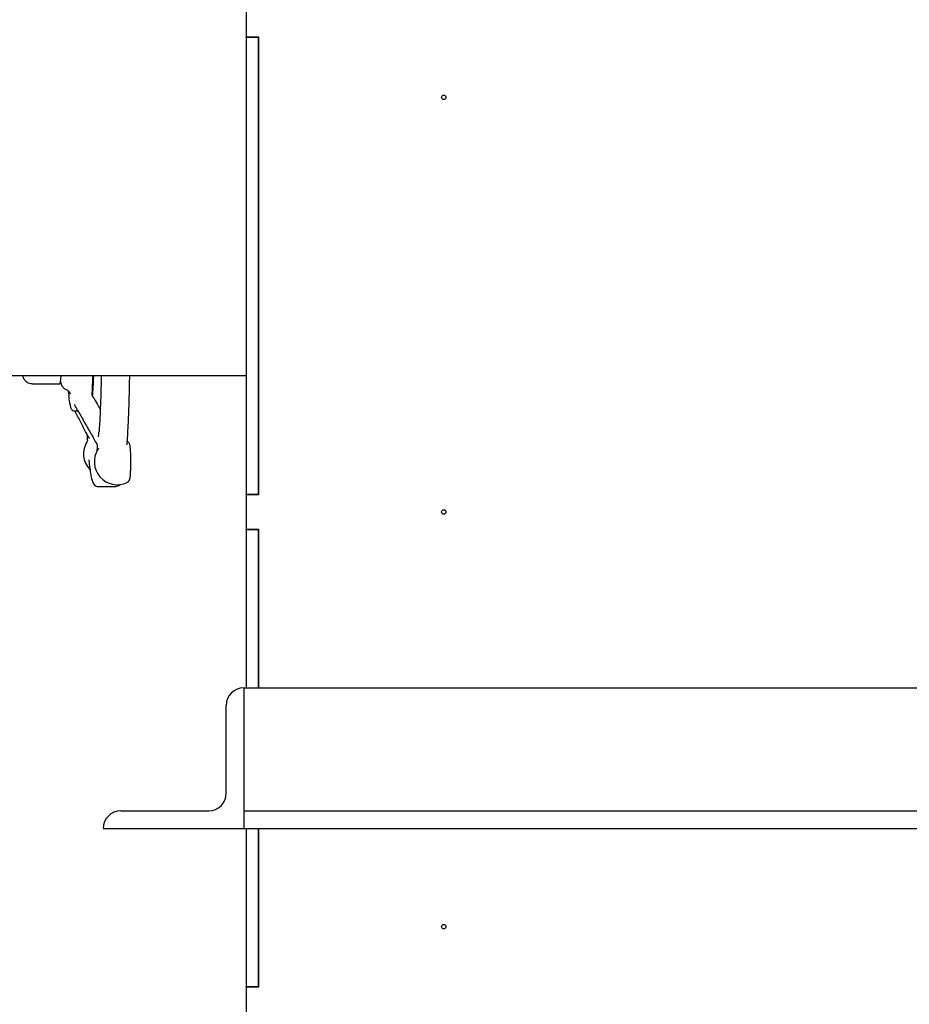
# Model space of a CAD drawing. Header units: inches. Extents: x 24 to 1128, y -69 to 748.
# Tile 117 of 256: x 124 to 136, y 348 to 362. Entities that reach past the tile are written whole.
import ezdxf

# ---------------------------------------------------------------- set-up
doc = ezdxf.new("R2010")
doc.units = ezdxf.units.IN
doc.header["$LTSCALE"] = 32
doc.header["$MEASUREMENT"] = 0
doc.layers.add('Dimension (ANSI)', color=7, linetype='Continuous', lineweight=25)
doc.layers.add('Visible (ANSI)', color=7, linetype='Continuous', lineweight=30)
doc.styles.add('Note Text (ANSI)', font='tahoma.ttf')
doc.dimstyles.new('SB Fraction-16 (ANSI)', dxfattribs={"dimscale": 32, "dimtxt": 0.125, "dimasz": 0.098425, "dimexe": 0.125, "dimexo": 0.0625, "dimgap": 0.031496, "dimtad": 0, "dimtih": 1, "dimtoh": 1, "dimdec": 4, "dimrnd": 1e-08, "dimzin": 0, "dimdsep": 46, "dimlunit": 5, "dimtxsty": 'Note Text (ANSI)', "dimcen": 0.09, "dimdle": 0.393701, "dimclrd": 256, "dimclre": 256, "dimclrt": 256, "dimadec": 0, "dimazin": 3, "dimtfac": 0.96, "dimtofl": 0, "dimtmove": 0, "dimatfit": 3, "dimfxl": 1, "dimfrac": 2, "dimtolj": 1, "dimtzin": 12, "dimlwd": -1, "dimlwe": -1, "dimarcsym": 0})

# ---------------------------------------------------------------- blocks, each defined once
blk = doc.blocks.new('*D14')
at = {"layer": 'Defpoints', "color": 0, "transparency": 16777216}
for p in [(128.745, 428.984), (96.454, 356.984), (112.665, 356.984)]:
    blk.add_point(p, dxfattribs=at)
at = {"layer": 'Dimension (ANSI)', "transparency": 16777216}
for p, q in [((126.745, 428.984), (92.454, 428.984)), ((96.454, 425.834), (96.454, 396.033)), ((96.454, 360.133), (96.454, 389.934)), ((110.665, 356.984), (92.454, 356.984))]:
    blk.add_line(p, q, dxfattribs=at)
for points in [[(95.929, 425.834), (96.979, 425.834), (96.454, 428.984)], [(95.929, 360.133), (96.979, 360.133), (96.454, 356.984)]]:
    blk.add_solid(points, dxfattribs=at)
at = {"layer": 'Dimension (ANSI)', "transparency": 16777216, "insert": (93.704, 395.025), "char_height": 4, "attachment_point": 1, "style": 'Note Text (ANSI)'}
blk.add_mtext('\\A1;72', dxfattribs=at)
blk = doc.blocks.new('*D15')
at = {"layer": 'Defpoints', "color": 0, "transparency": 16777216}
for p in [(159.29, 460.484), (67.957, 170.772), (125.165, 170.772)]:
    blk.add_point(p, dxfattribs=at)
at = {"layer": 'Dimension (ANSI)', "transparency": 16777216}
for p, q in [((157.29, 460.484), (63.957, 460.484)), ((67.957, 457.334), (67.957, 323.161)), ((67.957, 173.922), (67.957, 316.095)), ((123.165, 170.772), (63.957, 170.772))]:
    blk.add_line(p, q, dxfattribs=at)
for points in [[(67.432, 457.334), (68.482, 457.334), (67.957, 460.484)], [(67.432, 173.922), (68.482, 173.922), (67.957, 170.772)]]:
    blk.add_solid(points, dxfattribs=at)
at = {"layer": 'Dimension (ANSI)', "transparency": 16777216, "insert": (55.77, 322.153), "char_height": 4, "attachment_point": 1, "style": 'Note Text (ANSI)'}
blk.add_mtext('\\A1;289 11/16', dxfattribs=at)

msp = doc.modelspace()

# ---------------------------------------------------------------- linework, layer by layer
at = {"layer": 'Visible (ANSI)'}
for p, q in [((126.82162, 362.29117), (126.82162, 361.80117)), ((126.82162, 361.79117), (126.82162, 361.80117)), ((126.82162, 361.80117), (127.00092, 361.80117)), ((127.00092, 361.79117), (126.82162, 361.79117)), ((126.82162, 361.79117), (126.82162, 355.30117)), ((127.00092, 361.80117), (127.00092, 355.29117)), ((127.00092, 355.30117), (127.00092, 361.79117)), ((126.82162, 356.98367), (119.54037, 356.98367)), ((123.7801, 356.86617), (124.17081, 356.86617)), ((124.37166, 356.48367), (124.43058, 356.48367)), ((124.71722, 355.40867), (124.9767, 355.40867)), ((126.82162, 355.30117), (127.00092, 355.30117)), ((126.82162, 355.29117), (126.82162, 355.30117)), ((127.00092, 355.29117), (126.82162, 355.29117)), ((126.82162, 355.29117), (126.82162, 354.80117)), ((126.82162, 354.79117), (126.82162, 354.80117)), ((126.82162, 354.80117), (127.00092, 354.80117)), ((127.00092, 354.79117), (126.82162, 354.79117)), ((126.82162, 354.79117), (126.82162, 352.54617)), ((127.00092, 354.80117), (127.00092, 352.54617)), ((127.00092, 352.54617), (127.00092, 354.79117)), ((126.79037, 352.54617), (126.79037, 352.29617)), ((126.79037, 352.54617), (152.16537, 352.54617)), ((126.54037, 351.04617), (126.54037, 352.29617)), ((126.79037, 352.29617), (126.79037, 350.79617)), ((125.04037, 350.79617), (126.29037, 350.79617)), ((126.79037, 350.79617), (152.16537, 350.79617)), ((126.79037, 350.79617), (126.79037, 350.54617)), ((124.79037, 350.54617), (126.79037, 350.54617)), ((126.79037, 350.54617), (152.16537, 350.54617)), ((126.82162, 350.54617), (126.82162, 348.30117)), ((127.00092, 348.30117), (127.00092, 350.54617)), ((127.00092, 350.54617), (127.00092, 348.29117)), ((126.82162, 348.30117), (127.00092, 348.30117)), ((126.82162, 348.29117), (126.82162, 348.30117)), ((127.00092, 348.29117), (126.82162, 348.29117)), ((126.82162, 348.29117), (126.82162, 347.80117))]:
    msp.add_line(p, q, dxfattribs=at)
for centre in [(129.63412, 360.942), (129.63412, 355.04617), (129.63412, 349.15034)]:
    msp.add_circle(centre, 0.03125, dxfattribs=at)
for centre, radius, start, end in [((124.83514, 355.87497), 0.325, 147.181735, 224.117316), ((124.98839, 355.75899), 0.325, 147.181735, 295.431521), ((126.79037, 352.29617), 0.25, 90, 180), ((126.29037, 351.04617), 0.25, 270, 0), ((125.04037, 350.54617), 0.25, 90, 180)]:
    msp.add_arc(centre, radius, start, end, dxfattribs=at)
for centre, major_axis, start_param, end_param in [((124.17081, 357.48367), (0, -0.6175), 0, 0.62712732), ((124.60557, 357.48367), (0, -0.9375), 0.57088498, 1.00826008)]:
    msp.add_ellipse(centre, major_axis=major_axis, ratio=0.06327788, start_param=start_param, end_param=end_param, dxfattribs=at)
for points, knots in [([(123.7801, 356.86617), (123.76615, 356.86617), (123.75231, 356.86861), (123.72715, 356.8769), (123.71623, 356.88288), (123.69664, 356.89644), (123.68912, 356.90398), (123.67599, 356.91912), (123.67151, 356.92623), (123.6634, 356.94046), (123.6607, 356.94682), (123.65453, 356.96274), (123.65248, 356.9705), (123.6502, 356.97994), (123.64977, 356.98181), (123.64937, 356.98367)], [0, 0, 0, 0, 0.020847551, 0.020847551, 0.043777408, 0.043777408, 0.072808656, 0.072808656, 0.110556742, 0.110556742, 0.161686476, 0.161686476, 0.256806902, 0.256806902, 0.280791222, 0.280791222, 0.280791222, 0.280791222]), ([(124.18303, 356.89712), (124.18533, 356.88637), (124.18776, 356.87601), (124.19586, 356.85559), (124.19877, 356.8489), (124.20881, 356.83179), (124.21561, 356.82095), (124.23858, 356.80052), (124.24957, 356.79249), (124.2644, 356.786)], [3.818604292, 3.818604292, 3.818604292, 3.818604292, 4.003188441, 4.003188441, 4.078195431, 4.078195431, 4.153907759, 4.153907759, 4.19601545, 4.19601545, 4.19601545, 4.19601545]), ([(124.64033, 356.98367), (124.6401, 356.97792), (124.63987, 356.97221), (124.63804, 356.92814), (124.63626, 356.89154), (124.63433, 356.85711)], [5.53811399, 5.53811399, 5.53811399, 5.53811399, 5.559664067, 5.559664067, 5.705635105, 5.705635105, 5.705635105, 5.705635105]), ([(124.76215, 356.98367), (124.76038, 356.88939), (124.75812, 356.79746), (124.75239, 356.61181), (124.74882, 356.51888), (124.74066, 356.34508), (124.73607, 356.2642), (124.73107, 356.19078)], [5.265766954, 5.265766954, 5.265766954, 5.265766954, 5.432803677, 5.432803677, 5.616996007, 5.616996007, 5.801188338, 5.801188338, 5.801188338, 5.801188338]), ([(125.16256, 356.98367), (125.16236, 356.97137), (125.16215, 356.95909), (125.15984, 356.82697), (125.15704, 356.71014), (125.15013, 356.48653), (125.14602, 356.37976), (125.13661, 356.17984), (125.13132, 356.08671), (125.12552, 356.00192)], [5.229252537, 5.229252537, 5.229252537, 5.229252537, 5.248142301, 5.248142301, 5.433131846, 5.433131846, 5.618121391, 5.618121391, 5.803110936, 5.803110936, 5.803110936, 5.803110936]), ([(124.2644, 356.786), (124.27663, 356.78065), (124.28595, 356.77423), (124.30121, 356.76152), (124.30652, 356.75537), (124.31491, 356.74452), (124.31755, 356.74006), (124.32198, 356.73198), (124.32315, 356.72909), (124.32463, 356.72534), (124.32484, 356.72458), (124.32484, 356.72458)], [0.293981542, 0.293981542, 0.293981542, 0.293981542, 0.318951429, 0.318951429, 0.347995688, 0.347995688, 0.38129242, 0.38129242, 0.425650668, 0.425650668, 0.472096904, 0.472096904, 0.472096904, 0.472096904]), ([(124.30001, 356.72814), (124.29949, 356.73515), (124.29892, 356.74376), (124.29822, 356.75622), (124.298, 356.76018), (124.29779, 356.76414)], [0, 0, 0, 0, 0.08379793, 0.08379793, 0.122739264, 0.122739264, 0.122739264, 0.122739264]), ([(124.30001, 356.72814), (124.30021, 356.72556), (124.3004, 356.723), (124.30078, 356.71792), (124.30098, 356.7154), (124.30137, 356.71038), (124.30157, 356.70789), (124.30196, 356.70295), (124.30216, 356.7005), (124.30256, 356.69563), (124.30276, 356.69321), (124.30296, 356.69081)], [5.310957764, 5.310957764, 5.310957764, 5.310957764, 5.3228576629, 5.3228576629, 5.3347575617, 5.3347575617, 5.3466574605, 5.3466574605, 5.3585573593, 5.3585573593, 5.3704572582, 5.3704572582, 5.3704572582, 5.3704572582]), ([(124.63433, 356.85711), (124.63418, 356.85449), (124.63404, 356.85194), (124.6335, 356.84132), (124.63313, 356.8327), (124.63181, 356.80044), (124.63093, 356.77572), (124.62971, 356.7433), (124.62941, 356.73538), (124.62889, 356.72148), (124.62866, 356.71559), (124.62847, 356.70935)], [0, 0, 0, 0, 0.026610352, 0.026610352, 0.106642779, 0.106642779, 0.322615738, 0.322615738, 0.39276786, 0.39276786, 0.444791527, 0.444791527, 0.444791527, 0.444791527]), ([(124.31729, 356.58406), (124.31635, 356.59026), (124.31536, 356.59654), (124.31137, 356.62294), (124.30851, 356.64265), (124.30482, 356.67185), (124.30383, 356.68041), (124.30296, 356.69081)], [0, 0, 0, 0, 0.124811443, 0.124811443, 0.499250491, 0.499250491, 0.63395487, 0.63395487, 0.63395487, 0.63395487]), ([(124.31729, 356.58406), (124.31883, 356.574), (124.3204, 356.5648), (124.32366, 356.54808), (124.32533, 356.54056), (124.32891, 356.52698), (124.33078, 356.52095), (124.3353, 356.50961), (124.33769, 356.50431), (124.34729, 356.49236), (124.35712, 356.48367), (124.37166, 356.48367)], [5.623878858, 5.623878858, 5.623878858, 5.623878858, 5.702478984, 5.702478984, 5.781079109, 5.781079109, 5.859679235, 5.859679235, 5.938279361, 5.938279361, 6.016879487, 6.016879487, 6.016879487, 6.016879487]), ([(124.62671, 356.71319), (124.62671, 356.71319), (124.62671, 356.71318), (124.62672, 356.71315), (124.62677, 356.71303), (124.627, 356.71244), (124.62723, 356.71187), (124.62784, 356.71057), (124.62819, 356.70988), (124.62909, 356.70819), (124.62968, 356.70714), (124.63141, 356.70421), (124.63264, 356.70228), (124.63734, 356.69514), (124.641, 356.68999), (124.65059, 356.67599), (124.65629, 356.66649), (124.66122, 356.65784)], [0.568150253, 0.568150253, 0.568150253, 0.568150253, 0.569238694, 0.569238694, 0.576838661, 0.576838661, 0.58659858, 0.58659858, 0.594585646, 0.594585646, 0.605224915, 0.605224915, 0.624070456, 0.624070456, 0.675533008, 0.675533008, 0.763064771, 0.763064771, 0.763064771, 0.763064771]), ([(124.66122, 356.65784), (124.68021, 356.62456), (124.69921, 356.59128), (124.72815, 356.54061), (124.73808, 356.52322), (124.74802, 356.50582)], [0.771603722, 0.771603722, 0.771603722, 0.771603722, 1.103413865, 1.103413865, 1.27685174, 1.27685174, 1.27685174, 1.27685174]), ([(124.42255, 356.49774), (124.41067, 356.51856), (124.39816, 356.54163), (124.3874, 356.56567), (124.38677, 356.56707), (124.38591, 356.56903), (124.38563, 356.56967), (124.38519, 356.57069), (124.38501, 356.57109), (124.38471, 356.57177), (124.38459, 356.57204), (124.38437, 356.57252), (124.38432, 356.57264), (124.38432, 356.57264)], [0, 0, 0, 0, 0.208669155, 0.208669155, 0.221748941, 0.221748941, 0.228408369, 0.228408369, 0.233632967, 0.233632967, 0.238873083, 0.238873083, 0.246756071, 0.246756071, 0.246756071, 0.246756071]), ([(124.55038, 356.16841), (124.53711, 356.19403), (124.52385, 356.21965), (124.49732, 356.2709), (124.48406, 356.29652), (124.45754, 356.34778), (124.44429, 356.3734), (124.41778, 356.42466), (124.40453, 356.45029), (124.38995, 356.4785), (124.38861, 356.48109), (124.38728, 356.48367)], [0.96010468, 0.96010468, 0.96010468, 0.96010468, 1.23399804, 1.23399804, 1.5078914, 1.5078914, 1.78178476, 1.78178476, 2.05567812, 2.05567812, 2.08327219, 2.08327219, 2.08327219, 2.08327219]), ([(124.42255, 356.49774), (124.43823, 356.47026), (124.45392, 356.44277), (124.48529, 356.38782), (124.50099, 356.36034), (124.53238, 356.30539), (124.54807, 356.27791), (124.57947, 356.22297), (124.59518, 356.1955), (124.62658, 356.14056), (124.64229, 356.11309), (124.658, 356.08562)], [0.73329616, 0.73329616, 0.73329616, 0.73329616, 1.00718952, 1.00718952, 1.28108287, 1.28108287, 1.55497623, 1.55497623, 1.82886959, 1.82886959, 2.10276294, 2.10276294, 2.10276294, 2.10276294]), ([(124.59337, 356.0926), (124.59337, 356.0926), (124.59337, 356.0926), (124.59336, 356.0926), (124.59327, 356.09288), (124.59277, 356.09409), (124.59239, 356.09494), (124.59144, 356.0969), (124.59087, 356.098), (124.58935, 356.10082), (124.58832, 356.10261), (124.58492, 356.10835), (124.5824, 356.11234), (124.57355, 356.12647), (124.56796, 356.13569), (124.55833, 356.15305), (124.55425, 356.16092), (124.55038, 356.16841)], [0.23399027, 0.23399027, 0.23399027, 0.23399027, 0.234160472, 0.234160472, 0.249010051, 0.249010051, 0.26233143, 0.26233143, 0.274973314, 0.274973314, 0.293289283, 0.293289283, 0.333528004, 0.333528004, 0.440567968, 0.440567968, 0.521172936, 0.521172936, 0.521172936, 0.521172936]), ([(124.72238, 356.11407), (124.72238, 356.11407), (124.72245, 356.11448), (124.72259, 356.11537), (124.72267, 356.11592), (124.72303, 356.11826), (124.72334, 356.12033), (124.72457, 356.12886), (124.72555, 356.13618), (124.72814, 356.15738), (124.72972, 356.17106), (124.73107, 356.19078)], [0.412479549, 0.412479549, 0.412479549, 0.412479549, 0.426389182, 0.426389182, 0.441069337, 0.441069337, 0.485113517, 0.485113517, 0.617308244, 0.617308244, 0.836921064, 0.836921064, 0.836921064, 0.836921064]), ([(124.56816, 356.06444), (124.56816, 356.06444), (124.56809, 356.06409), (124.56763, 356.06261), (124.56739, 356.0619), (124.56646, 356.05946), (124.56565, 356.05741), (124.56338, 356.05332), (124.56276, 356.05228), (124.56201, 356.05112)], [3.146435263, 3.146435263, 3.146435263, 3.146435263, 3.208576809, 3.208576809, 3.242903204, 3.242903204, 3.294647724, 3.294647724, 3.310092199, 3.310092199, 3.310092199, 3.310092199]), ([(124.70993, 355.99731), (124.70989, 355.99748), (124.70984, 355.99769), (124.70958, 355.9987), (124.70925, 355.99982), (124.70843, 356.00211), (124.70798, 356.00324), (124.70682, 356.00595), (124.70605, 356.00756), (124.70375, 356.01202), (124.7021, 356.01487), (124.69599, 356.02491), (124.69125, 356.03184), (124.67976, 356.04917), (124.67322, 356.0594), (124.66386, 356.07532), (124.66089, 356.08056), (124.658, 356.08562)], [0.624547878, 0.624547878, 0.624547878, 0.624547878, 0.628433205, 0.628433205, 0.642015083, 0.642015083, 0.652788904, 0.652788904, 0.667175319, 0.667175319, 0.692835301, 0.692835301, 0.759215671, 0.759215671, 0.865968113, 0.865968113, 0.916771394, 0.916771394, 0.916771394, 0.916771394]), ([(125.13767, 356.04827), (125.14306, 356.04442), (125.14672, 356.04064), (125.15312, 356.03308), (125.15529, 356.02955), (125.15923, 356.02249), (125.16053, 356.01934), (125.16355, 356.0114), (125.16455, 356.00752), (125.16674, 355.9982), (125.16763, 355.993), (125.1693, 355.98166), (125.17003, 355.97559), (125.1714, 355.96234), (125.17203, 355.95517), (125.17291, 355.94376), (125.17318, 355.93994), (125.17344, 355.93601)], [3.453057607, 3.453057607, 3.453057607, 3.453057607, 3.482548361, 3.482548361, 3.520951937, 3.520951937, 3.573087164, 3.573087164, 3.67099282, 3.67099282, 3.814102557, 3.814102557, 3.957212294, 3.957212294, 4.100322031, 4.100322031, 4.168606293, 4.168606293, 4.168606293, 4.168606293]), ([(124.70459, 355.91736), (124.70508, 355.92386), (124.70557, 355.93059), (124.70663, 355.94539), (124.7072, 355.95364), (124.70819, 355.96846), (124.70862, 355.97488), (124.7092, 355.98411), (124.70936, 355.98667), (124.70963, 355.99138), (124.70975, 355.99346), (124.70988, 355.99618), (124.7099, 355.99654), (124.70993, 355.99728), (124.70995, 355.99768), (124.70997, 355.99826), (124.70998, 355.99844), (124.70999, 355.9988), (124.71, 355.99899), (124.71001, 355.99926), (124.71001, 355.99937), (124.71002, 355.99956), (124.71002, 355.99964), (124.71003, 355.9998), (124.71003, 355.99986), (124.71003, 355.99995), (124.71003, 355.99997), (124.71003, 355.99997)], [0.231013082, 0.231013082, 0.231013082, 0.231013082, 0.309128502, 0.309128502, 0.401674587, 0.401674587, 0.471080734, 0.471080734, 0.497113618, 0.497113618, 0.516711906, 0.516711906, 0.519569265, 0.519569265, 0.522564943, 0.522564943, 0.523959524, 0.523959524, 0.525566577, 0.525566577, 0.526893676, 0.526893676, 0.528476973, 0.528476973, 0.530799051, 0.530799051, 0.533833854, 0.533833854, 0.533833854, 0.533833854]), ([(124.72141, 355.94846), (124.72141, 355.94846), (124.72141, 355.94846), (124.72141, 355.94844), (124.72134, 355.94814), (124.72097, 355.94692), (124.72075, 355.94625), (124.71988, 355.94388), (124.71911, 355.94187), (124.71682, 355.93766), (124.71613, 355.93648), (124.71526, 355.93513)], [3.146435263, 3.146435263, 3.146435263, 3.146435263, 3.148463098, 3.148463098, 3.202646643, 3.202646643, 3.238698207, 3.238698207, 3.292202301, 3.292202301, 3.310092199, 3.310092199, 3.310092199, 3.310092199]), ([(125.12551, 356.00148), (125.12551, 356.00149), (125.12551, 356.0015), (125.12551, 356.00154), (125.12551, 356.00157), (125.12551, 356.00162), (125.12551, 356.00165), (125.12551, 356.00172), (125.12551, 356.00176), (125.12551, 356.00184), (125.12551, 356.00188), (125.12552, 356.00192)], [0, 0, 0, 0, 0.0059277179, 0.0059277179, 0.0118554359, 0.0118554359, 0.0177831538, 0.0177831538, 0.0237108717, 0.0237108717, 0.0296385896, 0.0296385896, 0.0296385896, 0.0296385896]), ([(125.17532, 355.89943), (125.17632, 355.87732), (125.17707, 355.85278), (125.17802, 355.80179), (125.17823, 355.77541), (125.17809, 355.72306), (125.17775, 355.6971), (125.17656, 355.64794), (125.17571, 355.62476), (125.1735, 355.58291), (125.17216, 355.56446), (125.16864, 355.53102), (125.1706, 355.52334), (125.15912, 355.49704), (125.15792, 355.49453), (125.15377, 355.48745), (125.15053, 355.48233), (125.13991, 355.47262), (125.13484, 355.46876), (125.12796, 355.46548)], [4.3596113, 4.3596113, 4.3596113, 4.3596113, 4.69285931, 4.69285931, 5.01935602, 5.01935602, 5.34469216, 5.34469216, 5.67205984, 5.67205984, 6.00872233, 6.00872233, 6.4055427, 6.4055427, 6.44225874, 6.44225874, 6.49163217, 6.49163217, 6.51941098, 6.51941098, 6.51941098, 6.51941098]), ([(125.17344, 355.93601), (125.17359, 355.93373), (125.17374, 355.93139), (125.17401, 355.92662), (125.17414, 355.92419), (125.1744, 355.91928), (125.17452, 355.91681), (125.17476, 355.91184), (125.17487, 355.90935), (125.1751, 355.90438), (125.17521, 355.9019), (125.17532, 355.89943)], [-1.57079633, -1.57079633, -1.57079633, -1.57079633, -0.31415927, -0.31415927, 0.9424778, 0.9424778, 2.19911486, 2.19911486, 3.45575192, 3.45575192, 4.71238898, 4.71238898, 4.71238898, 4.71238898]), ([(124.58589, 355.78734), (124.59003, 355.74505), (124.59434, 355.70639), (124.60327, 355.63668), (124.60788, 355.60563), (124.6175, 355.55113), (124.62247, 355.52774), (124.63338, 355.48746), (124.63874, 355.47091), (124.6524, 355.44603), (124.65778, 355.43739), (124.67803, 355.41901), (124.69589, 355.40867), (124.71722, 355.40867)], [5.443130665, 5.443130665, 5.443130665, 5.443130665, 5.557880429, 5.557880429, 5.672630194, 5.672630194, 5.787379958, 5.787379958, 5.902129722, 5.902129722, 5.959504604, 5.959504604, 6.016879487, 6.016879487, 6.016879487, 6.016879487])]:
    msp.add_open_spline(points, degree=3, knots=knots, dxfattribs=at)
for points in [[(124.55916, 356.15166), (124.56098, 356.11883), (124.56288, 356.08693), (124.56484, 356.05602)], [(125.12906, 356.05576), (125.13123, 356.05347), (125.13398, 356.0509), (125.13767, 356.04827)], [(125.03466, 355.4373), (125.02488, 355.42545), (125.00516, 355.40867), (124.9767, 355.40867)]]:
    msp.add_open_spline(points, degree=3, dxfattribs=at)

# ---------------------------------------------------------------- dimensions: what is measured, and where the dimension line sits
at = {"layer": 'Dimension (ANSI)'}
for base, p1, p2, angle, picture, middle in [((67.95681, 170.77197), (159.29037, 460.48367), (125.16537, 170.77197), 270, '*D15', (67.95681, 319.62782)), ((96.45368, 356.98367), (128.74537, 428.98367), (112.66537, 356.98367), 90, '*D14', (96.45368, 392.98367))]:
    dim = msp.add_linear_dim(base=base, p1=p1, p2=p2, angle=angle, dimstyle='SB Fraction-16 (ANSI)', override={"dimgap": 0.031496, "dimdec": 4, "dimtol": 0, "dimlim": 0, "dimtp": 0, "dimtm": 0, "dimtdec": 2, "dimatfit": 1}, dxfattribs=at)
    dim.commit()
    dim.dimension.update_dxf_attribs({"geometry": picture, "text_midpoint": middle, "dimtype": 160})

doc.saveas('drawing.dxf')
